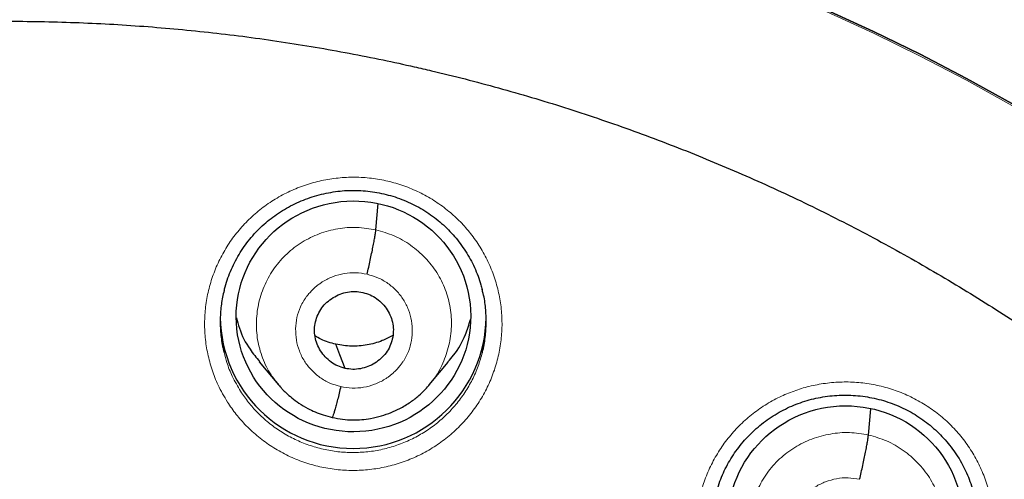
# Model space of a CAD drawing. Header units: millimetres. Extents: x 8 to 1465, y 12 to 1156.
# Tile 65 of 168: x 586 to 599, y 1092 to 1098. Entities that reach past the tile are written whole.
import ezdxf

# ---------------------------------------------------------------- set-up
doc = ezdxf.new("R2010")
doc.units = ezdxf.units.MM

msp = doc.modelspace()

# ---------------------------------------------------------------- linework, layer by layer
at = {"color": 7, "linetype": 'Continuous', "lineweight": 30}
for p, q in [((590.669, 1095.111), (590.699, 1095.448)), ((589.177, 1093.423), (589.423, 1093.128)), ((591.35, 1093.127), (591.594, 1093.421)), ((596.965, 1092.487), (596.995, 1092.822))]:
    msp.add_line(p, q, dxfattribs=at)
at = {"color": 252, "linetype": 'Continuous', "lineweight": 0, "flags": 128}
msp.add_lwpolyline([(596.423, 1097.907), (597.029, 1097.629), (597.626, 1097.336), (598.216, 1097.028), (598.797, 1096.705)], dxfattribs=at)
at = {"color": 7, "linetype": 'Continuous', "lineweight": 30, "flags": 128}
for points in [[(598.797, 1096.728), (598.216, 1097.051), (597.627, 1097.359), (597.029, 1097.652), (596.424, 1097.929)], [(596.424, 1097.929), (597.029, 1097.652), (597.627, 1097.359), (598.216, 1097.051), (598.797, 1096.728)], [(590.274, 1093.34), (590.209, 1093.513), (590.157, 1093.648)]]:
    msp.add_lwpolyline(points, dxfattribs=at)
at = {"color": 7, "linetype": 'Continuous', "lineweight": 30}
msp.add_arc((590.379, 1094.015), 1.7, 180.8337, 359.1663, dxfattribs=at)
for centre, major_axis, ratio in [((590.382, 1094.005), (1.497, 0.084), 0.984969), ((596.67, 1091.385), (1.493, 0.155), 0.982819)]:
    msp.add_ellipse(centre, major_axis=major_axis, ratio=ratio, dxfattribs=at)
at = {"color": 252, "linetype": 'Continuous', "lineweight": 0}
for points, knots in [([(586.116, 1123.851), (587.508, 1123.816), (590.291, 1123.746), (594.434, 1123.182), (598.512, 1122.287), (602.492, 1121.035), (606.345, 1119.444), (610.038, 1117.525), (613.545, 1115.292), (616.837, 1112.764), (619.888, 1109.961), (622.675, 1106.903), (625.176, 1103.616), (627.371, 1100.124), (629.243, 1096.456), (630.777, 1092.64), (631.961, 1088.705), (632.789, 1084.683), (633.239, 1080.606), (633.356, 1076.897), (633.16, 1074.567), (633.078, 1073.598)], [0, 0, 0, 0, 0.053445, 0.106889, 0.160334, 0.213779, 0.267223, 0.320668, 0.374113, 0.427557, 0.481002, 0.534447, 0.587891, 0.641336, 0.694781, 0.748225, 0.80167, 0.855115, 0.908559, 0.962004, 1, 1, 1, 1]), ([(588.771, 1092.909), (588.73, 1092.98), (588.652, 1093.112), (588.571, 1093.321), (588.516, 1093.525), (588.484, 1093.733), (588.476, 1093.945), (588.492, 1094.155), (588.532, 1094.363), (588.596, 1094.565), (588.682, 1094.759), (588.789, 1094.942), (588.917, 1095.112), (589.063, 1095.266), (589.226, 1095.404), (589.404, 1095.523), (589.593, 1095.621), (589.793, 1095.698), (590, 1095.752), (590.212, 1095.782), (590.426, 1095.79), (590.639, 1095.773), (590.849, 1095.733), (591.053, 1095.67), (591.249, 1095.584), (591.433, 1095.478), (591.601, 1095.354), (591.751, 1095.216), (591.885, 1095.064), (592.004, 1094.894), (592.105, 1094.708), (592.185, 1094.512), (592.242, 1094.308), (592.275, 1094.1), (592.285, 1093.888), (592.27, 1093.678), (592.231, 1093.47), (592.169, 1093.267), (592.084, 1093.073), (591.978, 1092.889), (591.852, 1092.718), (591.707, 1092.563), (591.545, 1092.424), (591.369, 1092.304), (591.18, 1092.204), (590.98, 1092.126), (590.774, 1092.071), (590.562, 1092.039), (590.348, 1092.03), (590.135, 1092.045), (589.925, 1092.084), (589.72, 1092.145), (589.524, 1092.229), (589.338, 1092.335), (589.166, 1092.46), (589.014, 1092.599), (588.88, 1092.749), (588.808, 1092.855), (588.771, 1092.909)], [0, 0, 0, 0, 0.020929, 0.038807, 0.056741, 0.074619, 0.092505, 0.110447, 0.128332, 0.146223, 0.16417, 0.182061, 0.199951, 0.217898, 0.235788, 0.253674, 0.271616, 0.289501, 0.307378, 0.325313, 0.34319, 0.36106, 0.378987, 0.396858, 0.414724, 0.432648, 0.450515, 0.467243, 0.48397, 0.501853, 0.519792, 0.537675, 0.555557, 0.573496, 0.591378, 0.609266, 0.62721, 0.645098, 0.662989, 0.680937, 0.698828, 0.716717, 0.734663, 0.752552, 0.770435, 0.788375, 0.806258, 0.824133, 0.842065, 0.859939, 0.877808, 0.895734, 0.913602, 0.931469, 0.949393, 0.96726, 0.98363, 1, 1, 1, 1]), ([(589.423, 1093.137), (589.39, 1093.176), (589.306, 1093.277), (589.214, 1093.471), (589.149, 1093.704), (589.135, 1093.947), (589.167, 1094.187), (589.245, 1094.418), (589.366, 1094.629), (589.527, 1094.813), (589.722, 1094.961), (589.943, 1095.069), (590.18, 1095.133), (590.427, 1095.153), (590.588, 1095.125), (590.669, 1095.111)], [0, 0, 0, 0, 0.049448, 0.128677, 0.207839, 0.286959, 0.366184, 0.445408, 0.524528, 0.60369, 0.682919, 0.762158, 0.841426, 0.920659, 1, 1, 1, 1]), ([(590.669, 1095.111), (590.748, 1095.089), (590.905, 1095.045), (591.118, 1094.92), (591.303, 1094.761), (591.454, 1094.569), (591.563, 1094.351), (591.627, 1094.117), (591.641, 1093.874), (591.609, 1093.633), (591.529, 1093.405), (591.442, 1093.236), (591.37, 1093.158), (591.353, 1093.139)], [0, 0, 0, 0, 0.097106, 0.19408, 0.291096, 0.388078, 0.485047, 0.581934, 0.678769, 0.775733, 0.872697, 0.969533, 1, 1, 1, 1]), ([(590.22, 1093.107), (590.173, 1093.12), (590.078, 1093.146), (589.951, 1093.221), (589.841, 1093.316), (589.751, 1093.431), (589.686, 1093.561), (589.649, 1093.702), (589.639, 1093.847), (589.655, 1093.992), (589.694, 1094.11), (589.732, 1094.182), (589.752, 1094.214), (589.761, 1094.227), (589.77, 1094.24), (589.777, 1094.25), (589.789, 1094.265), (589.808, 1094.291), (589.843, 1094.33), (589.883, 1094.37), (589.923, 1094.403), (589.958, 1094.429), (590.022, 1094.47), (590.122, 1094.52), (590.264, 1094.558), (590.411, 1094.57), (590.508, 1094.553), (590.556, 1094.544)], [0, 0, 0, 0, 0.062597, 0.124977, 0.187335, 0.249628, 0.311861, 0.374262, 0.436875, 0.499526, 0.562165, 0.597206, 0.604089, 0.61097, 0.617849, 0.624726, 0.626562, 0.64233, 0.666028, 0.694431, 0.71466, 0.733142, 0.749882, 0.812382, 0.874898, 0.93737, 1, 1, 1, 1]), ([(590.556, 1094.544), (590.603, 1094.531), (590.698, 1094.505), (590.825, 1094.43), (590.935, 1094.335), (591.025, 1094.22), (591.09, 1094.09), (591.127, 1093.95), (591.137, 1093.805), (591.121, 1093.66), (591.082, 1093.541), (591.044, 1093.47), (591.024, 1093.438), (591.015, 1093.424), (591.006, 1093.411), (590.999, 1093.401), (590.987, 1093.386), (590.968, 1093.361), (590.933, 1093.321), (590.893, 1093.282), (590.853, 1093.248), (590.818, 1093.223), (590.754, 1093.181), (590.654, 1093.132), (590.512, 1093.094), (590.365, 1093.081), (590.268, 1093.098), (590.22, 1093.107)], [0, 0, 0, 0, 0.062597, 0.124977, 0.187335, 0.249628, 0.31186, 0.374262, 0.436875, 0.499526, 0.562165, 0.597206, 0.604089, 0.61097, 0.617849, 0.624726, 0.626562, 0.64233, 0.666028, 0.694431, 0.714659, 0.733141, 0.749882, 0.812382, 0.874898, 0.93737, 1, 1, 1, 1]), ([(588.73, 1093.541), (588.741, 1093.499), (588.766, 1093.396), (588.834, 1093.228), (588.903, 1093.11), (588.94, 1093.046)], [0, 0, 0, 0, 0.240519, 0.590403, 1, 1, 1, 1]), ([(588.94, 1093.046), (588.972, 1092.998), (589.037, 1092.903), (589.157, 1092.769), (589.293, 1092.644), (589.447, 1092.532), (589.613, 1092.438), (589.788, 1092.363), (589.971, 1092.308), (590.159, 1092.273), (590.35, 1092.26), (590.542, 1092.267), (590.731, 1092.296), (590.916, 1092.346), (591.094, 1092.416), (591.263, 1092.505), (591.421, 1092.612), (591.565, 1092.737), (591.695, 1092.876), (591.808, 1093.029), (591.903, 1093.193), (591.98, 1093.366), (592.013, 1093.486), (592.03, 1093.545)], [0, 0, 0, 0, 0.043955, 0.087909, 0.135881, 0.184006, 0.231977, 0.279954, 0.328083, 0.376059, 0.424052, 0.472198, 0.520191, 0.568207, 0.616377, 0.664393, 0.712427, 0.760615, 0.80865, 0.85669, 0.904884, 0.952925, 1, 1, 1, 1]), ([(597.666, 1089.7), (597.736, 1089.747), (597.865, 1089.833), (598.031, 1089.986), (598.171, 1090.146), (598.293, 1090.32), (598.393, 1090.507), (598.472, 1090.704), (598.528, 1090.908), (598.561, 1091.117), (598.569, 1091.328), (598.554, 1091.539), (598.514, 1091.746), (598.451, 1091.948), (598.366, 1092.141), (598.259, 1092.324), (598.132, 1092.494), (597.987, 1092.648), (597.824, 1092.785), (597.648, 1092.903), (597.458, 1093.002), (597.259, 1093.078), (597.052, 1093.132), (596.841, 1093.163), (596.627, 1093.169), (596.414, 1093.152), (596.208, 1093.113), (596.012, 1093.053), (595.824, 1092.974), (595.641, 1092.872), (595.467, 1092.748), (595.309, 1092.606), (595.167, 1092.447), (595.045, 1092.273), (594.942, 1092.087), (594.862, 1091.891), (594.805, 1091.687), (594.77, 1091.479), (594.761, 1091.268), (594.775, 1091.057), (594.812, 1090.849), (594.874, 1090.647), (594.958, 1090.453), (595.063, 1090.269), (595.189, 1090.099), (595.334, 1089.944), (595.495, 1089.805), (595.671, 1089.686), (595.859, 1089.586), (596.058, 1089.508), (596.264, 1089.453), (596.476, 1089.421), (596.689, 1089.412), (596.903, 1089.428), (597.113, 1089.467), (597.312, 1089.527), (597.497, 1089.604), (597.61, 1089.668), (597.666, 1089.7)], [0, 0, 0, 0, 0.021136, 0.039022, 0.056965, 0.07485, 0.092741, 0.110688, 0.128579, 0.146469, 0.164416, 0.182306, 0.200191, 0.218133, 0.236018, 0.253895, 0.271829, 0.289706, 0.307576, 0.325503, 0.343373, 0.36124, 0.379164, 0.397031, 0.4149, 0.432825, 0.450694, 0.467432, 0.484169, 0.502058, 0.520004, 0.537893, 0.555781, 0.573727, 0.591616, 0.609507, 0.627455, 0.645346, 0.663235, 0.681181, 0.69907, 0.716952, 0.734892, 0.752775, 0.770649, 0.788581, 0.806455, 0.824324, 0.842249, 0.860118, 0.877985, 0.895909, 0.913775, 0.931646, 0.949574, 0.967444, 0.983722, 1, 1, 1, 1]), ([(595.715, 1090.516), (595.684, 1090.554), (595.601, 1090.653), (595.51, 1090.845), (595.445, 1091.078), (595.431, 1091.32), (595.464, 1091.561), (595.541, 1091.791), (595.662, 1092.003), (595.824, 1092.186), (596.018, 1092.335), (596.239, 1092.443), (596.477, 1092.507), (596.723, 1092.528), (596.884, 1092.5), (596.965, 1092.487)], [0, 0, 0, 0, 0.047687, 0.127063, 0.206371, 0.285637, 0.365008, 0.44438, 0.523648, 0.602956, 0.682332, 0.761718, 0.841132, 0.920512, 1, 1, 1, 1]), ([(596.965, 1092.487), (597.044, 1092.465), (597.201, 1092.421), (597.414, 1092.296), (597.599, 1092.138), (597.75, 1091.946), (597.859, 1091.729), (597.923, 1091.494), (597.937, 1091.252), (597.905, 1091.011), (597.826, 1090.783), (597.739, 1090.615), (597.668, 1090.537), (597.651, 1090.519)], [0, 0, 0, 0, 0.0972006, 0.1942705, 0.2913818, 0.388458, 0.485522, 0.5825032, 0.6794325, 0.7764906, 0.87355, 0.9704819, 1, 1, 1, 1]), ([(596.516, 1090.483), (596.479, 1090.493), (596.407, 1090.511), (596.31, 1090.56), (596.224, 1090.617), (596.151, 1090.681), (596.09, 1090.75), (596.041, 1090.821), (596.003, 1090.892), (595.967, 1090.982), (595.942, 1091.086), (595.935, 1091.181), (595.938, 1091.244), (595.941, 1091.279), (595.945, 1091.311), (595.951, 1091.339), (595.956, 1091.363), (595.962, 1091.389), (595.972, 1091.423), (595.989, 1091.47), (596.016, 1091.529), (596.056, 1091.599), (596.098, 1091.656), (596.134, 1091.698), (596.16, 1091.724), (596.188, 1091.751), (596.219, 1091.777), (596.252, 1091.802), (596.316, 1091.844), (596.416, 1091.893), (596.557, 1091.932), (596.706, 1091.945), (596.803, 1091.928), (596.852, 1091.92)], [0, 0, 0, 0, 0.048757, 0.095042, 0.139016, 0.180705, 0.220088, 0.257147, 0.291887, 0.324323, 0.382188, 0.430766, 0.447615, 0.46299, 0.476892, 0.489322, 0.500276, 0.508786, 0.523811, 0.545357, 0.573421, 0.607978, 0.648967, 0.664056, 0.679851, 0.69635, 0.713556, 0.731476, 0.750115, 0.811532, 0.873637, 0.936393, 1, 1, 1, 1])]:
    msp.add_open_spline(points, degree=3, knots=knots, dxfattribs=at)
at = {"color": 7, "linetype": 'Continuous', "lineweight": 30}
for points, knots in [([(586.116, 1119.959), (586.224, 1119.958), (586.538, 1119.958), (587.058, 1119.95), (587.677, 1119.934), (588.295, 1119.909), (588.912, 1119.875), (589.53, 1119.833), (590.146, 1119.784), (590.762, 1119.725), (591.377, 1119.659), (591.991, 1119.584), (592.603, 1119.501), (593.215, 1119.41), (593.825, 1119.311), (594.434, 1119.203), (595.041, 1119.088), (595.647, 1118.964), (596.251, 1118.832), (596.853, 1118.692), (597.453, 1118.544), (598.051, 1118.388), (598.646, 1118.223), (599.239, 1118.051), (599.83, 1117.871), (600.418, 1117.683), (601.004, 1117.488), (601.587, 1117.284), (602.167, 1117.072), (602.744, 1116.853), (603.317, 1116.626), (603.888, 1116.392), (604.455, 1116.149), (605.019, 1115.899), (605.579, 1115.642), (606.136, 1115.377), (606.689, 1115.105), (607.238, 1114.825), (607.783, 1114.538), (608.324, 1114.244), (608.861, 1113.942), (609.394, 1113.633), (609.922, 1113.318), (610.446, 1112.995), (610.965, 1112.665), (611.48, 1112.328), (611.99, 1111.984), (612.495, 1111.634), (612.995, 1111.276), (613.49, 1110.912), (613.98, 1110.542), (614.465, 1110.165), (614.944, 1109.781), (615.419, 1109.391), (615.887, 1108.995), (616.35, 1108.592), (616.808, 1108.183), (617.259, 1107.769), (617.705, 1107.348), (618.145, 1106.921), (618.579, 1106.488), (619.007, 1106.05), (619.429, 1105.606), (619.845, 1105.156), (620.254, 1104.701), (620.657, 1104.24), (621.053, 1103.774), (621.443, 1103.302), (621.826, 1102.826), (622.203, 1102.344), (622.573, 1101.857), (622.936, 1101.366), (623.292, 1100.869), (623.641, 1100.368), (623.984, 1099.862), (624.319, 1099.352), (624.647, 1098.837), (624.968, 1098.318), (625.281, 1097.795), (625.587, 1097.267), (625.886, 1096.736), (626.178, 1096.2), (626.461, 1095.66), (626.738, 1095.117), (627.007, 1094.57), (627.268, 1094.02), (627.521, 1093.466), (627.767, 1092.909), (628.005, 1092.348), (628.235, 1091.785), (628.457, 1091.218), (628.671, 1090.649), (628.878, 1090.076), (629.076, 1089.501), (629.267, 1088.923), (629.449, 1088.343), (629.623, 1087.761), (629.789, 1087.176), (629.947, 1086.589), (630.097, 1085.999), (630.238, 1085.408), (630.371, 1084.815), (630.496, 1084.221), (630.613, 1083.624), (630.721, 1083.027), (630.821, 1082.427), (630.913, 1081.827), (630.996, 1081.225), (631.071, 1080.623), (631.137, 1080.019), (631.183, 1079.552), (631.205, 1079.287), (631.21, 1079.223)], [0, 0, 0, 0, 0.00481, 0.013996, 0.023183, 0.03237, 0.041556, 0.050743, 0.05993, 0.069116, 0.078303, 0.087489, 0.096676, 0.105863, 0.115049, 0.124236, 0.133423, 0.142609, 0.151796, 0.160983, 0.17017, 0.179356, 0.188543, 0.19773, 0.206917, 0.216104, 0.22529, 0.234477, 0.243664, 0.252851, 0.262038, 0.271225, 0.280412, 0.289599, 0.298786, 0.307973, 0.31716, 0.326347, 0.335534, 0.344721, 0.353909, 0.363096, 0.372283, 0.38147, 0.390658, 0.399845, 0.409032, 0.41822, 0.427407, 0.436595, 0.445782, 0.45497, 0.464157, 0.473345, 0.482533, 0.49172, 0.500908, 0.510096, 0.519284, 0.528472, 0.537659, 0.546847, 0.556035, 0.565223, 0.574411, 0.583599, 0.592788, 0.601976, 0.611164, 0.620352, 0.62954, 0.638729, 0.647917, 0.657105, 0.666294, 0.675482, 0.684671, 0.693859, 0.703048, 0.712237, 0.721425, 0.730614, 0.739803, 0.748991, 0.75818, 0.767369, 0.776558, 0.785747, 0.794936, 0.804125, 0.813314, 0.822503, 0.831692, 0.840881, 0.85007, 0.859259, 0.868448, 0.877637, 0.886827, 0.896016, 0.905205, 0.914394, 0.923584, 0.932773, 0.941962, 0.951152, 0.960341, 0.96953, 0.97872, 0.987909, 0.997098, 1, 1, 1, 1]), ([(562.875, 1075.985), (562.875, 1075.997), (562.88, 1076.153), (562.897, 1076.453), (562.926, 1076.886), (562.965, 1077.317), (563.012, 1077.749), (563.067, 1078.179), (563.131, 1078.608), (563.203, 1079.035), (563.283, 1079.462), (563.372, 1079.886), (563.469, 1080.309), (563.574, 1080.73), (563.687, 1081.149), (563.809, 1081.566), (563.939, 1081.98), (564.076, 1082.392), (564.222, 1082.802), (564.376, 1083.208), (564.537, 1083.612), (564.707, 1084.012), (564.884, 1084.409), (565.069, 1084.803), (565.262, 1085.193), (565.462, 1085.579), (565.67, 1085.962), (565.885, 1086.341), (566.107, 1086.715), (566.337, 1087.086), (566.574, 1087.452), (566.818, 1087.813), (567.069, 1088.17), (567.326, 1088.522), (567.591, 1088.869), (567.863, 1089.211), (568.141, 1089.548), (568.425, 1089.88), (568.716, 1090.206), (569.014, 1090.527), (569.317, 1090.842), (569.627, 1091.151), (569.942, 1091.454), (570.264, 1091.752), (570.591, 1092.043), (570.923, 1092.328), (571.262, 1092.607), (571.605, 1092.88), (571.954, 1093.146), (572.308, 1093.405), (572.667, 1093.658), (573.031, 1093.904), (573.4, 1094.143), (573.773, 1094.375), (574.151, 1094.6), (574.533, 1094.818), (574.919, 1095.029), (575.309, 1095.232), (575.703, 1095.428), (576.101, 1095.617), (576.502, 1095.798), (576.907, 1095.972), (577.315, 1096.138), (577.727, 1096.296), (578.141, 1096.446), (578.558, 1096.589), (578.978, 1096.724), (579.401, 1096.851), (579.826, 1096.97), (580.253, 1097.081), (580.682, 1097.184), (581.113, 1097.279), (581.546, 1097.366), (581.98, 1097.444), (582.416, 1097.515), (582.854, 1097.577), (583.292, 1097.631), (583.731, 1097.677), (584.172, 1097.715), (584.612, 1097.744), (585.054, 1097.765), (585.495, 1097.778), (585.937, 1097.783), (586.379, 1097.779), (586.821, 1097.767), (587.262, 1097.747), (587.703, 1097.718), (588.143, 1097.681), (588.583, 1097.636), (589.021, 1097.583), (589.459, 1097.521), (589.895, 1097.451), (590.329, 1097.373), (590.751, 1097.29), (591.027, 1097.229), (591.159, 1097.2)], [0, 0, 0, 0, 0.000874, 0.011753, 0.022632, 0.033511, 0.044389, 0.055268, 0.066146, 0.077025, 0.087903, 0.098781, 0.109659, 0.120537, 0.131415, 0.142293, 0.15317, 0.164047, 0.174924, 0.185801, 0.196678, 0.207554, 0.21843, 0.229306, 0.240182, 0.251057, 0.261933, 0.272808, 0.283682, 0.294556, 0.305431, 0.316304, 0.327178, 0.338051, 0.348924, 0.359796, 0.370669, 0.381541, 0.392412, 0.403283, 0.414155, 0.425025, 0.435896, 0.446766, 0.457636, 0.468505, 0.479374, 0.490243, 0.501112, 0.51198, 0.522848, 0.533716, 0.544583, 0.55545, 0.566317, 0.577184, 0.58805, 0.598917, 0.609782, 0.620648, 0.631514, 0.642379, 0.653244, 0.664109, 0.674973, 0.685838, 0.696702, 0.707566, 0.71843, 0.729294, 0.740158, 0.751021, 0.761885, 0.772748, 0.783611, 0.794474, 0.805337, 0.8162, 0.827063, 0.837926, 0.848788, 0.859651, 0.870514, 0.881377, 0.892239, 0.903102, 0.913965, 0.924827, 0.93569, 0.946553, 0.957416, 0.968278, 0.979141, 0.990004, 1, 1, 1, 1]), ([(591.159, 1097.2), (591.233, 1097.183), (591.45, 1097.133), (591.809, 1097.044), (592.235, 1096.93), (592.659, 1096.809), (593.081, 1096.679), (593.5, 1096.541), (593.916, 1096.396), (594.329, 1096.243), (594.74, 1096.082), (595.147, 1095.913), (595.55, 1095.737), (595.951, 1095.554), (596.347, 1095.362), (596.74, 1095.164), (597.129, 1094.958), (597.513, 1094.745), (597.894, 1094.524), (598.27, 1094.297), (598.642, 1094.063), (599.009, 1093.821), (599.371, 1093.573), (599.728, 1093.318), (600.08, 1093.056), (600.427, 1092.788), (600.769, 1092.514), (601.106, 1092.233), (601.436, 1091.945), (601.762, 1091.652), (602.081, 1091.352), (602.395, 1091.047), (602.702, 1090.736), (603.003, 1090.419), (603.299, 1090.096), (603.587, 1089.768), (603.87, 1089.435), (604.146, 1089.096), (604.415, 1088.752), (604.677, 1088.404), (604.933, 1088.05), (605.181, 1087.692), (605.423, 1087.329), (605.657, 1086.961), (605.885, 1086.589), (606.104, 1086.214), (606.317, 1085.833), (606.522, 1085.45), (606.72, 1085.062), (606.91, 1084.67), (607.092, 1084.276), (607.267, 1083.877), (607.434, 1083.476), (607.592, 1083.072), (607.743, 1082.664), (607.887, 1082.254), (608.022, 1081.841), (608.149, 1081.426), (608.267, 1081.009), (608.378, 1080.589), (608.48, 1080.167), (608.575, 1079.744), (608.661, 1079.318), (608.738, 1078.892), (608.807, 1078.464), (608.868, 1078.034), (608.921, 1077.604), (608.965, 1077.172), (609, 1076.74), (609.026, 1076.339), (609.037, 1076.081), (609.041, 1075.968)], [0, 0, 0, 0, 0.007521, 0.022152, 0.036783, 0.051415, 0.066047, 0.080679, 0.095311, 0.109944, 0.124577, 0.13921, 0.153843, 0.168476, 0.18311, 0.197744, 0.212379, 0.227013, 0.241648, 0.256283, 0.270919, 0.285555, 0.300191, 0.314828, 0.329465, 0.344103, 0.35874, 0.373379, 0.388017, 0.402656, 0.417296, 0.431935, 0.446576, 0.461216, 0.475857, 0.490499, 0.505141, 0.519783, 0.534426, 0.549069, 0.563712, 0.578356, 0.593001, 0.607645, 0.622291, 0.636936, 0.651582, 0.666228, 0.680875, 0.695522, 0.71017, 0.724818, 0.739466, 0.754114, 0.768763, 0.783412, 0.798062, 0.812712, 0.827362, 0.842012, 0.856662, 0.871313, 0.885964, 0.900615, 0.915267, 0.929918, 0.94457, 0.959222, 0.973873, 0.988525, 1, 1, 1, 1]), ([(588.729, 1094.336), (588.731, 1094.342), (588.741, 1094.388), (588.767, 1094.47), (588.809, 1094.582), (588.86, 1094.691), (588.918, 1094.797), (588.984, 1094.898), (589.055, 1094.993), (589.133, 1095.082), (589.216, 1095.165), (589.305, 1095.241), (589.399, 1095.311), (589.499, 1095.375), (589.605, 1095.433), (589.714, 1095.483), (589.827, 1095.526), (589.943, 1095.562), (590.061, 1095.588), (590.18, 1095.607), (590.299, 1095.617), (590.418, 1095.619), (590.536, 1095.612), (590.654, 1095.597), (590.77, 1095.574), (590.886, 1095.543), (590.999, 1095.504), (591.11, 1095.457), (591.217, 1095.402), (591.32, 1095.34), (591.418, 1095.271), (591.51, 1095.196), (591.596, 1095.115), (591.676, 1095.029), (591.749, 1094.937), (591.816, 1094.84), (591.876, 1094.738), (591.93, 1094.632), (591.975, 1094.522), (592.008, 1094.427), (592.022, 1094.368), (592.027, 1094.347)], [0, 0, 0, 0, 0.004654, 0.031343, 0.058222, 0.085202, 0.112178, 0.13903, 0.165671, 0.19203, 0.21807, 0.243979, 0.270114, 0.296496, 0.32308, 0.349809, 0.376619, 0.403438, 0.430185, 0.456803, 0.483252, 0.509506, 0.535542, 0.561658, 0.587954, 0.614409, 0.640992, 0.66766, 0.694369, 0.721055, 0.74767, 0.774178, 0.800552, 0.826744, 0.852892, 0.879233, 0.905746, 0.932393, 0.959133, 0.985918, 1, 1, 1, 1]), ([(590.556, 1094.544), (590.563, 1094.574), (590.577, 1094.634), (590.596, 1094.723), (590.615, 1094.81), (590.632, 1094.892), (590.646, 1094.965), (590.657, 1095.028), (590.665, 1095.079), (590.668, 1095.1), (590.669, 1095.111)], [0, 0, 0, 0, 0.124101, 0.248827, 0.374104, 0.499574, 0.624988, 0.750342, 0.875421, 1, 1, 1, 1]), ([(588.728, 1094.337), (588.715, 1094.279), (588.689, 1094.159), (588.676, 1093.973), (588.683, 1093.784), (588.702, 1093.639), (588.725, 1093.56), (588.73, 1093.541)], [0, 0, 0, 0, 0.22225, 0.457376, 0.691754, 0.926026, 1, 1, 1, 1]), ([(590.274, 1093.34), (590.243, 1093.349), (590.179, 1093.367), (590.094, 1093.419), (590.02, 1093.484), (589.96, 1093.562), (589.915, 1093.649), (589.888, 1093.743), (589.881, 1093.841), (589.894, 1093.938), (589.926, 1094.03), (589.975, 1094.115), (590.041, 1094.188), (590.12, 1094.247), (590.209, 1094.292), (590.305, 1094.318), (590.404, 1094.328), (590.469, 1094.317), (590.502, 1094.311)], [0, 0, 0, 0, 0.0626163, 0.1250941, 0.1877512, 0.2504852, 0.3130524, 0.3753451, 0.4376055, 0.5000002, 0.5623947, 0.6246549, 0.6869474, 0.7495146, 0.8122486, 0.8749059, 0.9373837, 1, 1, 1, 1]), ([(590.502, 1094.311), (590.533, 1094.302), (590.597, 1094.284), (590.682, 1094.233), (590.756, 1094.168), (590.816, 1094.09), (590.861, 1094.002), (590.888, 1093.908), (590.895, 1093.811), (590.882, 1093.714), (590.85, 1093.621), (590.801, 1093.536), (590.735, 1093.463), (590.656, 1093.404), (590.567, 1093.36), (590.471, 1093.333), (590.372, 1093.323), (590.307, 1093.334), (590.274, 1093.34)], [0, 0, 0, 0, 0.062616, 0.125094, 0.187751, 0.250485, 0.313053, 0.375345, 0.437606, 0.5, 0.562395, 0.624655, 0.686948, 0.749515, 0.812249, 0.874906, 0.937384, 1, 1, 1, 1]), ([(592.03, 1093.545), (592.03, 1093.547), (592.049, 1093.608), (592.067, 1093.735), (592.083, 1093.923), (592.073, 1094.112), (592.054, 1094.255), (592.031, 1094.332), (592.027, 1094.349)], [0, 0, 0, 0, 0.004632, 0.237824, 0.470275, 0.702656, 0.935776, 1, 1, 1, 1]), ([(588.888, 1093.988), (588.899, 1093.943), (588.934, 1093.8), (589.033, 1093.607), (589.14, 1093.478), (589.183, 1093.427)], [0, 0, 0, 0, 0.215281, 0.689802, 1, 1, 1, 1]), ([(591.589, 1093.425), (591.614, 1093.453), (591.707, 1093.555), (591.808, 1093.738), (591.858, 1093.899), (591.878, 1093.964)], [0, 0, 0, 0, 0.1784916, 0.6705724, 1, 1, 1, 1]), ([(590.157, 1093.648), (590.092, 1093.665), (589.997, 1093.689), (589.916, 1093.741), (589.89, 1093.757)], [0, 0, 0, 0, 0.692409, 1, 1, 1, 1]), ([(590.885, 1093.762), (590.84, 1093.738), (590.737, 1093.682), (590.557, 1093.635), (590.356, 1093.614), (590.223, 1093.637), (590.157, 1093.648)], [0, 0, 0, 0, 0.201074, 0.467695, 0.733553, 1, 1, 1, 1]), ([(589.419, 1093.135), (589.421, 1093.132), (589.429, 1093.123), (589.447, 1093.102), (589.479, 1093.068), (589.528, 1093.02), (589.598, 1092.959), (589.689, 1092.891), (589.789, 1092.83), (589.894, 1092.78), (589.998, 1092.74), (590.073, 1092.722), (590.112, 1092.713)], [0, 0, 0, 0, 0.018677, 0.055442, 0.104698, 0.191274, 0.302508, 0.438728, 0.600098, 0.721804, 0.85498, 1, 1, 1, 1]), ([(590.112, 1092.713), (590.156, 1092.704), (590.24, 1092.686), (590.367, 1092.679), (590.486, 1092.683), (590.611, 1092.699), (590.737, 1092.728), (590.861, 1092.772), (590.986, 1092.83), (591.106, 1092.902), (591.214, 1092.986), (591.296, 1093.064), (591.34, 1093.115), (591.359, 1093.137)], [0, 0, 0, 0, 0.0956611, 0.1865608, 0.2729619, 0.3549807, 0.4575556, 0.5524014, 0.6394916, 0.7555356, 0.8542194, 0.9356441, 1, 1, 1, 1]), ([(590.22, 1093.107), (590.213, 1093.078), (590.199, 1093.02), (590.18, 1092.94), (590.161, 1092.869), (590.144, 1092.808), (590.13, 1092.76), (590.119, 1092.727), (590.115, 1092.718), (590.113, 1092.714)], [0, 0, 0, 0, 0.147091, 0.29349, 0.43944, 0.584931, 0.730166, 0.875689, 1, 1, 1, 1]), ([(595.015, 1091.727), (595.022, 1091.755), (595.039, 1091.821), (595.075, 1091.922), (595.121, 1092.03), (595.175, 1092.134), (595.237, 1092.234), (595.306, 1092.33), (595.381, 1092.422), (595.464, 1092.509), (595.552, 1092.59), (595.647, 1092.664), (595.746, 1092.732), (595.849, 1092.793), (595.957, 1092.847), (596.067, 1092.892), (596.179, 1092.929), (596.294, 1092.959), (596.411, 1092.98), (596.53, 1092.994), (596.65, 1092.999), (596.771, 1092.996), (596.891, 1092.984), (597.01, 1092.965), (597.127, 1092.937), (597.242, 1092.901), (597.352, 1092.858), (597.459, 1092.807), (597.561, 1092.749), (597.659, 1092.684), (597.753, 1092.612), (597.843, 1092.533), (597.926, 1092.447), (598.004, 1092.356), (598.075, 1092.26), (598.139, 1092.16), (598.195, 1092.055), (598.243, 1091.948), (598.281, 1091.844), (598.3, 1091.774), (598.309, 1091.741)], [0, 0, 0, 0, 0.019593, 0.046254, 0.072722, 0.098959, 0.125269, 0.151751, 0.178385, 0.205139, 0.231972, 0.258838, 0.285672, 0.312429, 0.339071, 0.365573, 0.391882, 0.418121, 0.444543, 0.471131, 0.497849, 0.524654, 0.551499, 0.578323, 0.605077, 0.631729, 0.658255, 0.684591, 0.710748, 0.73707, 0.763615, 0.790341, 0.817197, 0.844121, 0.871035, 0.897861, 0.924536, 0.951012, 0.977246, 1, 1, 1, 1]), ([(596.852, 1091.92), (596.859, 1091.95), (596.873, 1092.009), (596.893, 1092.099), (596.911, 1092.186), (596.928, 1092.267), (596.942, 1092.341), (596.953, 1092.403), (596.961, 1092.454), (596.964, 1092.476), (596.965, 1092.487)], [0, 0, 0, 0, 0.124004, 0.248714, 0.374019, 0.49953, 0.624986, 0.750378, 0.87547, 1, 1, 1, 1])]:
    msp.add_open_spline(points, degree=3, knots=knots, dxfattribs=at)

doc.saveas('drawing.dxf')
